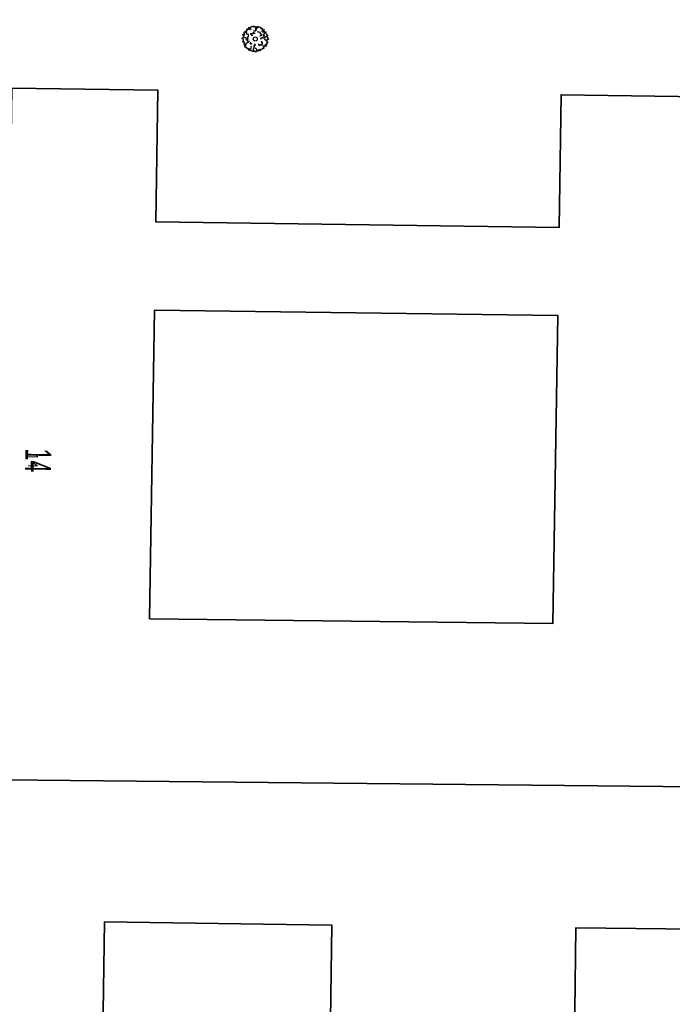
# Model space of a CAD drawing. Header units: metres. Extents: x 339653 to 341672, y 5744753 to 5747397.
# Tile 97 of 256: x 340529 to 340577, y 5745755 to 5745827. Entities that reach past the tile are written whole.
import ezdxf
from ezdxf.enums import TextEntityAlignment as Align

# ---------------------------------------------------------------- set-up
doc = ezdxf.new("R2010")
doc.units = ezdxf.units.M
doc.header["$LTSCALE"] = 0.03
for name, color, linetype, lineweight in [('B-Baum', 83, 'Continuous', 25), ('B-Gebäude', 15, 'Continuous', 35), ('Historie', 7, 'Continuous', 25), ('Lagebezeichnungen', 7, 'Continuous', 25)]:
    doc.layers.add(name, color=color, linetype=linetype, lineweight=lineweight)
doc.layers.add('BAEUME__AKTUELLER_DATENSTAND_', color=7, linetype='Continuous')
doc.layers.add('HAUSNUMMER', color=7, linetype='Continuous')
doc.styles.add('HAUSNUMMER', font='simplex.shx')
doc.styles.add('Hausnummern NRW', font='arial.ttf', dxfattribs={"width": 0.595})

# ---------------------------------------------------------------- blocks, each defined once
blk = doc.blocks.new('2C00108')
at = {"layer": 'B-Baum'}
for p, q in [((0.68, 2.97), (0.57, 3.04)), ((1.19, 3.5), (1.11, 3.45)), ((2.22, 3.67), (2.16, 3.61)), ((0.26, 2.23), (0.23, 2.21)), ((3.68, 2.32), (3.63, 2.28)), ((0.63, 1.13), (0.61, 1.16)), ((1.15, 0.36), (1.15, 0.41)), ((1.73, 0.2), (1.76, 0.24)), ((2.18, 0.23), (2.23, 0.25)), ((3.28, 0.82), (3.33, 0.88))]:
    blk.add_line(p, q, dxfattribs=at)
for points in [[(0.26, 2.23), (0.19, 2.3), (0.26, 2.35), (0.14, 2.58), (0.29, 2.58), (0.28, 2.56), (0.42, 2.54), (0.36, 2.63), (0.43, 2.63), (0.35, 2.71), (0.36, 2.85), (0.43, 3.06), (0.57, 3.04), (0.57, 2.96), (0.5, 2.95), (0.59, 2.85), (0.65, 2.9), (0.69, 2.88), (0.62, 2.76), (0.75, 2.75), (0.75, 2.66), (0.85, 2.68), (0.92, 2.56), (1.03, 2.56)], [(0.68, 2.97), (0.64, 3.07), (0.7, 3.07), (0.7, 3.16), (0.82, 3.16), (0.73, 3.29), (0.73, 3.35), (0.81, 3.33), (0.85, 3.28), (0.85, 3.43), (0.93, 3.45), (0.93, 3.39), (0.98, 3.35), (1.02, 3.51), (0.96, 3.57), (1.08, 3.65), (1.1, 3.53), (1.11, 3.45), (1.08, 3.35), (1.21, 3.32), (1.21, 3.42), (1.32, 3.42), (1.31, 3.31)], [(1.4, 3.7), (1.35, 3.62), (1.23, 3.68), (1.19, 3.5)], [(1.51, 2.47), (1.51, 2.42), (1.4, 2.48), (1.45, 2.5), (1.4, 2.52), (1.29, 2.62), (1.36, 2.67), (1.36, 2.78), (1.65, 2.69), (1.65, 2.87), (1.69, 2.89), (1.75, 2.81), (1.84, 2.81), (1.87, 2.75), (1.87, 2.67)], [(1.4, 3.7), (1.46, 3.67), (1.48, 3.77), (1.72, 3.87), (1.66, 3.77), (1.66, 3.72), (1.82, 3.77), (1.93, 3.74), (1.92, 3.64), (2.11, 3.71), (2.2, 3.72), (2.16, 3.61), (2.28, 3.57), (2.24, 3.45), (2.01, 3.45), (1.95, 3.34), (2.06, 3.26), (2.21, 3.25), (1.97, 3.06), (1.77, 3.06), (1.76, 3.07), (1.74, 3.18)], [(2.22, 3.67), (2.3, 3.82), (2.44, 3.77), (2.45, 3.67), (2.63, 3.69), (2.64, 3.61), (2.77, 3.59), (2.8, 3.52), (2.8, 3.48), (2.95, 3.5), (2.89, 3.42), (3.05, 3.41), (2.99, 3.35), (3.1, 3.27)], [(2.31, 2.97), (2.42, 3.04), (2.43, 3.01), (2.47, 2.95), (2.6, 2.98), (2.61, 2.92), (2.6, 2.84), (2.72, 2.79), (2.7, 2.71), (2.67, 2.7), (2.76, 2.66), (2.83, 2.68), (2.88, 2.6), (2.8, 2.54), (2.85, 2.5), (2.76, 2.39), (2.74, 2.38), (2.65, 2.36), (2.63, 2.4)], [(2.95, 3.21), (2.94, 3.04), (3.03, 2.96), (3.19, 2.96), (3.24, 2.87), (3.27, 2.71), (3.32, 2.64), (3.07, 2.55), (3.17, 2.48), (3.09, 2.45), (3.2, 2.38), (3.29, 2.44), (3.36, 2.41)], [(3.1, 3.27), (3.3, 3.3), (3.14, 3.11), (3.32, 3.09), (3.32, 3.01), (3.29, 2.97), (3.3, 2.93), (3.39, 2.95), (3.45, 3.02), (3.53, 2.92), (3.48, 2.8), (3.56, 2.7), (3.65, 2.66), (3.61, 2.5), (3.65, 2.5), (3.76, 2.49), (3.76, 2.42), (3.68, 2.36), (3.68, 2.32)], [(0.24, 1.85), (0.11, 1.98), (0, 2.03), (0.05, 2.05), (0.14, 2.05), (0.23, 2.21), (0.35, 2.23), (0.4, 2.18), (0.39, 2.14), (0.5, 2.09), (0.61, 2.08), (0.59, 1.95), (0.62, 1.85), (0.67, 1.76)], [(0.24, 1.85), (0.16, 1.8), (0.23, 1.73), (0.09, 1.52), (0.24, 1.51), (0.23, 1.53), (0.37, 1.53), (0.31, 1.44), (0.37, 1.44), (0.29, 1.36), (0.29, 1.23), (0.33, 1.01), (0.47, 1.02), (0.48, 1.1), (0.42, 1.11), (0.51, 1.21), (0.57, 1.15), (0.61, 1.16), (0.55, 1.3), (0.68, 1.3), (0.69, 1.38), (0.79, 1.35), (0.86, 1.46), (0.98, 1.45)], [(1.02, 2.32), (0.89, 2.31), (0.89, 2.28), (0.9, 2.21), (0.78, 2.16), (0.8, 2.11), (0.86, 2.05), (0.79, 1.93), (0.86, 1.88), (0.88, 1.89), (0.84, 1.8), (0.77, 1.78), (0.77, 1.68), (0.87, 1.69), (0.86, 1.62), (0.99, 1.59), (1.02, 1.59), (1.1, 1.63), (1.1, 1.68)], [(1.45, 1.12), (1.41, 1.29), (1.26, 1.2), (1.22, 1.22), (1.26, 1.32), (1.21, 1.39), (1.25, 1.44), (1.32, 1.49)], [(2.37, 1.24), (2.38, 1.21), (2.38, 1.19), (2.46, 1.16), (2.46, 1.11), (2.42, 1.07), (2.52, 1.06), (2.52, 1), (2.75, 1.15), (2.8, 1.05), (2.94, 1.08), (2.86, 1.16), (2.95, 1.19), (3.04, 1.18), (3.05, 1.27), (3.02, 1.28), (3.04, 1.39), (2.85, 1.41), (2.96, 1.46), (2.95, 1.53), (2.9, 1.51), (2.85, 1.54), (2.85, 1.58)], [(2.78, 1.92), (2.78, 2.06), (2.85, 2.12), (2.87, 1.99), (2.99, 2.05), (2.99, 2.17), (3.05, 2.19), (3.23, 2.09), (3.23, 2.25), (3.32, 2.12), (3.43, 2.17), (3.43, 2.23), (3.54, 2.32), (3.63, 2.28), (3.67, 2.19), (3.83, 2.14), (3.77, 2.04), (3.79, 1.97), (3.92, 1.89), (3.79, 1.83), (3.7, 1.84), (3.69, 1.76), (3.48, 1.77), (3.47, 1.86), (3.33, 1.91), (3.29, 1.95)], [(3.48, 1.77), (3.61, 1.69), (3.64, 1.68), (3.62, 1.58), (3.84, 1.54), (3.8, 1.49), (3.64, 1.39), (3.75, 1.36), (3.66, 1.31), (3.6, 1.34), (3.64, 1.19), (3.52, 1.17), (3.58, 1.13), (3.58, 1.04), (3.47, 1.04), (3.34, 1.11), (3.39, 1.01), (3.51, 0.94), (3.54, 0.86), (3.33, 0.88), (3.23, 0.87), (3.12, 0.87), (3.04, 0.99)], [(0.63, 1.13), (0.56, 1.03), (0.54, 1), (0.59, 0.92), (0.41, 0.8), (0.47, 0.77), (0.66, 0.74), (0.57, 0.67), (0.67, 0.66), (0.72, 0.71), (0.74, 0.56), (0.86, 0.59), (0.83, 0.53), (0.86, 0.45), (0.95, 0.49), (1.05, 0.61), (1.04, 0.49), (0.96, 0.38), (0.97, 0.3), (1.15, 0.41), (1.25, 0.44), (1.34, 0.48), (1.38, 0.66), (1.39, 0.73), (1.33, 0.89)], [(1.15, 0.36), (1.15, 0.33), (1.21, 0.21), (1.31, 0.28), (1.36, 0.2), (1.52, 0.24), (1.55, 0.15), (1.62, 0.18), (1.7, 0.14), (1.73, 0.2)], [(2.01, 1.14), (1.87, 1.13), (1.8, 1.06), (1.94, 1.05), (1.88, 0.93), (1.76, 0.92), (1.75, 0.86), (1.84, 0.68), (1.69, 0.68), (1.82, 0.6), (1.76, 0.48), (1.71, 0.48), (1.62, 0.37), (1.66, 0.28), (1.76, 0.24), (1.81, 0.08), (1.91, 0.14), (1.97, 0.13), (2.06, 0), (2.11, 0.13), (2.11, 0.22), (2.18, 0.23), (2.17, 0.43), (2.08, 0.44), (2.03, 0.59), (1.99, 0.62)], [(2.23, 0.25), (2.38, 0.11), (2.35, 0.35), (2.51, 0.27), (2.55, 0.35), (2.54, 0.39), (2.57, 0.43), (2.65, 0.36), (2.66, 0.27), (2.78, 0.31), (2.8, 0.44), (2.92, 0.48), (3.01, 0.47), (3.07, 0.62), (3.1, 0.6), (3.2, 0.56), (3.24, 0.61), (3.2, 0.71), (3.28, 0.82)]]:
    blk.add_lwpolyline(points, dxfattribs=at)
blk.add_circle((1.96, 1.94), 0.3, dxfattribs=at)
blk = doc.blocks.new('CIRCLE')
at = {"layer": 'B-Baum'}
blk.add_blockref('2C00108', (-1.98, -1.95), dxfattribs=at)

msp = doc.modelspace()

# ---------------------------------------------------------------- linework, layer by layer
at = {"layer": 'B-Gebäude'}
msp.add_lwpolyline([(340516.884, 5745708.495), (340517.79, 5745771.026), (340528.003, 5745770.948), (340528.708, 5745822.039), (340539.424, 5745821.892), (340539.291, 5745812.211), (340568.899, 5745811.805), (340569.032, 5745821.545), (340582.788, 5745821.357), (340582.65, 5745811.265), (340582.569, 5745805.31), (340579.546, 5745805.352), (340579.278, 5745785.902), (340582.26, 5745785.861), (340582.175, 5745779.659), (340579.145, 5745779.626), (340579.03, 5745770.276), (340578.996, 5745767.49), (340578.908, 5745760.294), (340570.113, 5745760.402), (340569.687, 5745725.719)], dxfattribs=at)
for points in [[(340539.179, 5745805.729), (340538.818, 5745783.082), (340568.417, 5745782.727), (340568.784, 5745805.352)], [(340535, 5745726.151), (340551.702, 5745725.909), (340552.204, 5745760.589), (340535.502, 5745760.831)]]:
    msp.add_lwpolyline(points, close=True, dxfattribs=at)
for points in [[(340569.687, 5745725.719, 0), (340570.113, 5745760.402, 0), (340578.908, 5745760.294, 0), (340578.996, 5745767.49, 0), (340579.03, 5745770.276, 0), (340579.145, 5745779.626, 0), (340582.175, 5745779.659, 0), (340582.26, 5745785.861, 0), (340579.278, 5745785.902, 0), (340579.546, 5745805.352, 0), (340582.569, 5745805.31, 0), (340582.65, 5745811.265, 0), (340582.788, 5745821.357, 0), (340569.032, 5745821.545, 0), (340568.899, 5745811.805, 0), (340539.291, 5745812.211, 0), (340539.424, 5745821.892, 0), (340528.708, 5745822.039, 0), (340528.003, 5745770.948, 0), (340517.79, 5745771.026, 0), (340516.884, 5745708.495, 0)], [(340568.784, 5745805.352, 0), (340568.417, 5745782.727, 0), (340538.818, 5745783.082, 0), (340539.179, 5745805.729, 0), (340568.784, 5745805.352, 0)], [(340535.502, 5745760.831, 0), (340552.204, 5745760.589, 0), (340551.702, 5745725.909, 0), (340535, 5745726.151, 0), (340535.502, 5745760.831, 0)]]:
    msp.add_polyline3d(points, dxfattribs=at)
at = {"layer": 'Historie', "color": 83}
for points in [[(340498.163, 5745791.788), (340497.46, 5745861.627), (340528.012, 5745861.864), (340684.15, 5745863.074), (340685.145, 5745863.082), (340685.285, 5745775.812), (340685.288, 5745769.673), (340501.568, 5745771.522), (340501.554, 5745791.793)], [(340501.63, 5745678.14), (340501.568, 5745771.522), (340685.288, 5745769.673), (340685.342, 5745677.222), (340681.451, 5745673.953), (340664.621, 5745676.978)]]:
    msp.add_lwpolyline(points, close=True, dxfattribs=at)

# ---------------------------------------------------------------- block references
at = {"layer": 'BAEUME__AKTUELLER_DATENSTAND_', "xscale": 0.5027541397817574, "yscale": 0.5027541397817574, "zscale": 0.5027541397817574}
msp.add_blockref('CIRCLE', (340546.588, 5745825.648), dxfattribs=at)

# ---------------------------------------------------------------- texts
at = {"layer": 'HAUSNUMMER', "color": 83, "style": 'HAUSNUMMER'}
msp.add_text('14', height=0.7, rotation=269, dxfattribs=at).set_placement((340529.695, 5745794.717), align=Align.BOTTOM_CENTER)
at = {"layer": 'Lagebezeichnungen', "color": 83, "insert": (340529.695, 5745794.717), "char_height": 1.9, "attachment_point": 8, "rotation": 269.24402, "line_spacing_factor": 0.69, "style": 'Hausnummern NRW'}
msp.add_mtext('14', dxfattribs=at)

doc.saveas('drawing.dxf')
